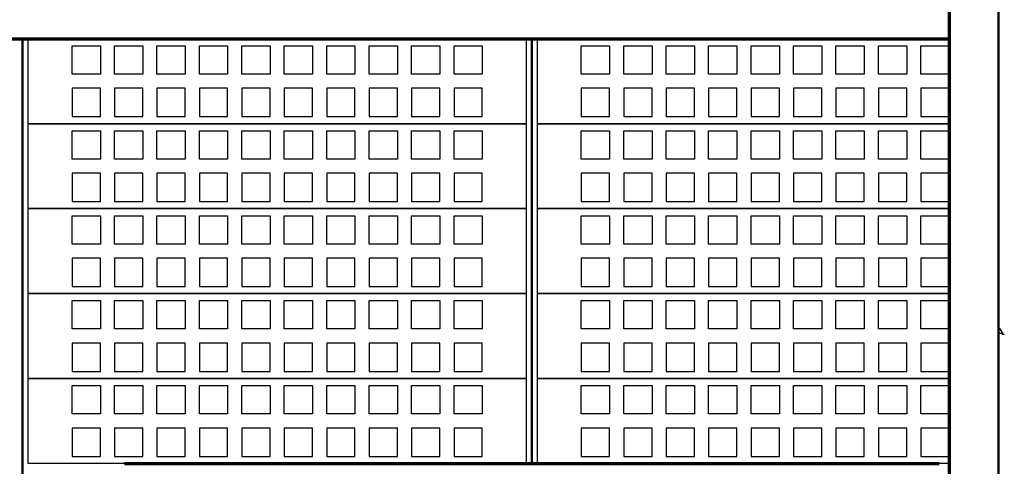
# Model space of a CAD drawing. Extents: x -11408 to 65836, y 12866 to 56869.
# Tile 46 of 68: x 23649 to 27129, y 25896 to 27474. Entities that reach past the tile are written whole.
import ezdxf

# ---------------------------------------------------------------- set-up
doc = ezdxf.new("R2010")
doc.units = 0
doc.layers.add('vanarris', color=253, linetype='Continuous')

msp = doc.modelspace()

# ---------------------------------------------------------------- linework, layer by layer
at = {"layer": 'vanarris', "lineweight": 50}
for p, q in [((27108.9, 38046.2), (27108.9, 16916.2)), ((23658.9, 27406.2), (23658.9, 24046.2)), ((25458.9, 27406.2), (25458.9, 25906.2))]:
    msp.add_line(p, q, dxfattribs=at)
at = {"layer": 'vanarris', "lineweight": 70}
for p, q in [((26933.9, 30346.2), (26933.9, 17046.2)), ((9983.9, 27406.2), (26933.9, 27406.2)), ((24018.9, 25906.2), (26898.9, 25906.2))]:
    msp.add_line(p, q, dxfattribs=at)
at = {"layer": 'vanarris', "lineweight": 25}
for p, q in [((23678.9, 27106.2), (23678.9, 27406.2)), ((23678.9, 27406.2), (25438.9, 27406.2)), ((25438.9, 27406.2), (25438.9, 27106.2)), ((25478.9, 27106.2), (25478.9, 27406.2)), ((25478.9, 27406.2), (26933.9, 27406.2)), ((23833.9, 27281.2), (23833.9, 27381.2)), ((23833.9, 27381.2), (23933.9, 27381.2)), ((23933.9, 27381.2), (23933.9, 27281.2)), ((23983.9, 27281.2), (23983.9, 27381.2)), ((23983.9, 27381.2), (24083.9, 27381.2)), ((24083.9, 27381.2), (24083.9, 27281.2)), ((24133.9, 27281.2), (24133.9, 27381.2)), ((24133.9, 27381.2), (24233.9, 27381.2)), ((24233.9, 27381.2), (24233.9, 27281.2)), ((24283.9, 27281.2), (24283.9, 27381.2)), ((24283.9, 27381.2), (24383.9, 27381.2)), ((24383.9, 27381.2), (24383.9, 27281.2)), ((24433.9, 27281.2), (24433.9, 27381.2)), ((24433.9, 27381.2), (24533.9, 27381.2)), ((24533.9, 27381.2), (24533.9, 27281.2)), ((24583.9, 27281.2), (24583.9, 27381.2)), ((24583.9, 27381.2), (24683.9, 27381.2)), ((24683.9, 27381.2), (24683.9, 27281.2)), ((24733.9, 27281.2), (24733.9, 27381.2)), ((24733.9, 27381.2), (24833.9, 27381.2)), ((24833.9, 27381.2), (24833.9, 27281.2)), ((24883.9, 27281.2), (24883.9, 27381.2)), ((24883.9, 27381.2), (24983.9, 27381.2)), ((24983.9, 27381.2), (24983.9, 27281.2)), ((25033.9, 27281.2), (25033.9, 27381.2)), ((25033.9, 27381.2), (25133.9, 27381.2)), ((25133.9, 27381.2), (25133.9, 27281.2)), ((25183.9, 27281.2), (25183.9, 27381.2)), ((25183.9, 27381.2), (25283.9, 27381.2)), ((25283.9, 27381.2), (25283.9, 27281.2)), ((25633.9, 27281.2), (25633.9, 27381.2)), ((25633.9, 27381.2), (25733.9, 27381.2)), ((25733.9, 27381.2), (25733.9, 27281.2)), ((25783.9, 27281.2), (25783.9, 27381.2)), ((25783.9, 27381.2), (25883.9, 27381.2)), ((25883.9, 27381.2), (25883.9, 27281.2)), ((25933.9, 27281.2), (25933.9, 27381.2)), ((25933.9, 27381.2), (26033.9, 27381.2)), ((26033.9, 27381.2), (26033.9, 27281.2)), ((26083.9, 27281.2), (26083.9, 27381.2)), ((26083.9, 27381.2), (26183.9, 27381.2)), ((26183.9, 27381.2), (26183.9, 27281.2)), ((26233.9, 27281.2), (26233.9, 27381.2)), ((26233.9, 27381.2), (26333.9, 27381.2)), ((26333.9, 27381.2), (26333.9, 27281.2)), ((26383.9, 27281.2), (26383.9, 27381.2)), ((26383.9, 27381.2), (26483.9, 27381.2)), ((26483.9, 27381.2), (26483.9, 27281.2)), ((26533.9, 27281.2), (26533.9, 27381.2)), ((26533.9, 27381.2), (26633.9, 27381.2)), ((26633.9, 27381.2), (26633.9, 27281.2)), ((26683.9, 27281.2), (26683.9, 27381.2)), ((26683.9, 27381.2), (26783.9, 27381.2)), ((26783.9, 27381.2), (26783.9, 27281.2)), ((26833.9, 27281.2), (26833.9, 27381.2)), ((26833.9, 27381.2), (26933.9, 27381.2)), ((26933.9, 27381.2), (26933.9, 27281.2)), ((23933.9, 27281.2), (23833.9, 27281.2)), ((24083.9, 27281.2), (23983.9, 27281.2)), ((24233.9, 27281.2), (24133.9, 27281.2)), ((24383.9, 27281.2), (24283.9, 27281.2)), ((24533.9, 27281.2), (24433.9, 27281.2)), ((24683.9, 27281.2), (24583.9, 27281.2)), ((24833.9, 27281.2), (24733.9, 27281.2)), ((24983.9, 27281.2), (24883.9, 27281.2)), ((25133.9, 27281.2), (25033.9, 27281.2)), ((25283.9, 27281.2), (25183.9, 27281.2)), ((25733.9, 27281.2), (25633.9, 27281.2)), ((25883.9, 27281.2), (25783.9, 27281.2)), ((26033.9, 27281.2), (25933.9, 27281.2)), ((26183.9, 27281.2), (26083.9, 27281.2)), ((26333.9, 27281.2), (26233.9, 27281.2)), ((26483.9, 27281.2), (26383.9, 27281.2)), ((26633.9, 27281.2), (26533.9, 27281.2)), ((26783.9, 27281.2), (26683.9, 27281.2)), ((26933.9, 27281.2), (26833.9, 27281.2)), ((23833.9, 27231.2), (23833.9, 27131.2)), ((23933.9, 27231.2), (23833.9, 27231.2)), ((23933.9, 27131.2), (23933.9, 27231.2)), ((23983.9, 27231.2), (23983.9, 27131.2)), ((24083.9, 27231.2), (23983.9, 27231.2)), ((24083.9, 27131.2), (24083.9, 27231.2)), ((24133.9, 27231.2), (24133.9, 27131.2)), ((24233.9, 27231.2), (24133.9, 27231.2)), ((24233.9, 27131.2), (24233.9, 27231.2)), ((24283.9, 27231.2), (24283.9, 27131.2)), ((24383.9, 27231.2), (24283.9, 27231.2)), ((24383.9, 27131.2), (24383.9, 27231.2)), ((24433.9, 27231.2), (24433.9, 27131.2)), ((24533.9, 27231.2), (24433.9, 27231.2)), ((24533.9, 27131.2), (24533.9, 27231.2)), ((24583.9, 27231.2), (24583.9, 27131.2)), ((24683.9, 27231.2), (24583.9, 27231.2)), ((24683.9, 27131.2), (24683.9, 27231.2)), ((24733.9, 27231.2), (24733.9, 27131.2)), ((24833.9, 27231.2), (24733.9, 27231.2)), ((24833.9, 27131.2), (24833.9, 27231.2)), ((24883.9, 27231.2), (24883.9, 27131.2)), ((24983.9, 27231.2), (24883.9, 27231.2)), ((24983.9, 27131.2), (24983.9, 27231.2)), ((25033.9, 27231.2), (25033.9, 27131.2)), ((25133.9, 27231.2), (25033.9, 27231.2)), ((25133.9, 27131.2), (25133.9, 27231.2)), ((25183.9, 27231.2), (25183.9, 27131.2)), ((25283.9, 27231.2), (25183.9, 27231.2)), ((25283.9, 27131.2), (25283.9, 27231.2)), ((25633.9, 27231.2), (25633.9, 27131.2)), ((25733.9, 27231.2), (25633.9, 27231.2)), ((25733.9, 27131.2), (25733.9, 27231.2)), ((25783.9, 27231.2), (25783.9, 27131.2)), ((25883.9, 27231.2), (25783.9, 27231.2)), ((25883.9, 27131.2), (25883.9, 27231.2)), ((25933.9, 27231.2), (25933.9, 27131.2)), ((26033.9, 27231.2), (25933.9, 27231.2)), ((26033.9, 27131.2), (26033.9, 27231.2)), ((26083.9, 27231.2), (26083.9, 27131.2)), ((26183.9, 27231.2), (26083.9, 27231.2)), ((26183.9, 27131.2), (26183.9, 27231.2)), ((26233.9, 27231.2), (26233.9, 27131.2)), ((26333.9, 27231.2), (26233.9, 27231.2)), ((26333.9, 27131.2), (26333.9, 27231.2)), ((26383.9, 27231.2), (26383.9, 27131.2)), ((26483.9, 27231.2), (26383.9, 27231.2)), ((26483.9, 27131.2), (26483.9, 27231.2)), ((26533.9, 27231.2), (26533.9, 27131.2)), ((26633.9, 27231.2), (26533.9, 27231.2)), ((26633.9, 27131.2), (26633.9, 27231.2)), ((26683.9, 27231.2), (26683.9, 27131.2)), ((26783.9, 27231.2), (26683.9, 27231.2)), ((26783.9, 27131.2), (26783.9, 27231.2)), ((26833.9, 27231.2), (26833.9, 27131.2)), ((26933.9, 27231.2), (26833.9, 27231.2)), ((26933.9, 27131.2), (26933.9, 27231.2)), ((23833.9, 27131.2), (23933.9, 27131.2)), ((23983.9, 27131.2), (24083.9, 27131.2)), ((24133.9, 27131.2), (24233.9, 27131.2)), ((24283.9, 27131.2), (24383.9, 27131.2)), ((24433.9, 27131.2), (24533.9, 27131.2)), ((24583.9, 27131.2), (24683.9, 27131.2)), ((24733.9, 27131.2), (24833.9, 27131.2)), ((24883.9, 27131.2), (24983.9, 27131.2)), ((25033.9, 27131.2), (25133.9, 27131.2)), ((25183.9, 27131.2), (25283.9, 27131.2)), ((25633.9, 27131.2), (25733.9, 27131.2)), ((25783.9, 27131.2), (25883.9, 27131.2)), ((25933.9, 27131.2), (26033.9, 27131.2)), ((26083.9, 27131.2), (26183.9, 27131.2)), ((26233.9, 27131.2), (26333.9, 27131.2)), ((26383.9, 27131.2), (26483.9, 27131.2)), ((26533.9, 27131.2), (26633.9, 27131.2)), ((26683.9, 27131.2), (26783.9, 27131.2)), ((26833.9, 27131.2), (26933.9, 27131.2)), ((23678.9, 26806.2), (23678.9, 27106.2)), ((23678.9, 27106.2), (25438.9, 27106.2)), ((25438.9, 27106.2), (23678.9, 27106.2)), ((23833.9, 26981.2), (23833.9, 27081.2)), ((23833.9, 27081.2), (23933.9, 27081.2)), ((23933.9, 27081.2), (23933.9, 26981.2)), ((23983.9, 26981.2), (23983.9, 27081.2)), ((23983.9, 27081.2), (24083.9, 27081.2)), ((24083.9, 27081.2), (24083.9, 26981.2)), ((24133.9, 26981.2), (24133.9, 27081.2)), ((24133.9, 27081.2), (24233.9, 27081.2)), ((24233.9, 27081.2), (24233.9, 26981.2)), ((24283.9, 26981.2), (24283.9, 27081.2)), ((24283.9, 27081.2), (24383.9, 27081.2)), ((24383.9, 27081.2), (24383.9, 26981.2)), ((24433.9, 26981.2), (24433.9, 27081.2)), ((24433.9, 27081.2), (24533.9, 27081.2)), ((24533.9, 27081.2), (24533.9, 26981.2)), ((24583.9, 26981.2), (24583.9, 27081.2)), ((24583.9, 27081.2), (24683.9, 27081.2)), ((24683.9, 27081.2), (24683.9, 26981.2)), ((24733.9, 26981.2), (24733.9, 27081.2)), ((24733.9, 27081.2), (24833.9, 27081.2)), ((24833.9, 27081.2), (24833.9, 26981.2)), ((24883.9, 26981.2), (24883.9, 27081.2)), ((24883.9, 27081.2), (24983.9, 27081.2)), ((24983.9, 27081.2), (24983.9, 26981.2)), ((25033.9, 26981.2), (25033.9, 27081.2)), ((25033.9, 27081.2), (25133.9, 27081.2)), ((25133.9, 27081.2), (25133.9, 26981.2)), ((25183.9, 26981.2), (25183.9, 27081.2)), ((25183.9, 27081.2), (25283.9, 27081.2)), ((25283.9, 27081.2), (25283.9, 26981.2)), ((25438.9, 27106.2), (25438.9, 26806.2)), ((25478.9, 26806.2), (25478.9, 27106.2)), ((25478.9, 27106.2), (26933.9, 27106.2)), ((26933.9, 27106.2), (25478.9, 27106.2)), ((25633.9, 26981.2), (25633.9, 27081.2)), ((25633.9, 27081.2), (25733.9, 27081.2)), ((25733.9, 27081.2), (25733.9, 26981.2)), ((25783.9, 26981.2), (25783.9, 27081.2)), ((25783.9, 27081.2), (25883.9, 27081.2)), ((25883.9, 27081.2), (25883.9, 26981.2)), ((25933.9, 26981.2), (25933.9, 27081.2)), ((25933.9, 27081.2), (26033.9, 27081.2)), ((26033.9, 27081.2), (26033.9, 26981.2)), ((26083.9, 26981.2), (26083.9, 27081.2)), ((26083.9, 27081.2), (26183.9, 27081.2)), ((26183.9, 27081.2), (26183.9, 26981.2)), ((26233.9, 26981.2), (26233.9, 27081.2)), ((26233.9, 27081.2), (26333.9, 27081.2)), ((26333.9, 27081.2), (26333.9, 26981.2)), ((26383.9, 26981.2), (26383.9, 27081.2)), ((26383.9, 27081.2), (26483.9, 27081.2)), ((26483.9, 27081.2), (26483.9, 26981.2)), ((26533.9, 26981.2), (26533.9, 27081.2)), ((26533.9, 27081.2), (26633.9, 27081.2)), ((26633.9, 27081.2), (26633.9, 26981.2)), ((26683.9, 26981.2), (26683.9, 27081.2)), ((26683.9, 27081.2), (26783.9, 27081.2)), ((26783.9, 27081.2), (26783.9, 26981.2)), ((26833.9, 26981.2), (26833.9, 27081.2)), ((26833.9, 27081.2), (26933.9, 27081.2)), ((26933.9, 27081.2), (26933.9, 26981.2)), ((23933.9, 26981.2), (23833.9, 26981.2)), ((24083.9, 26981.2), (23983.9, 26981.2)), ((24233.9, 26981.2), (24133.9, 26981.2)), ((24383.9, 26981.2), (24283.9, 26981.2)), ((24533.9, 26981.2), (24433.9, 26981.2)), ((24683.9, 26981.2), (24583.9, 26981.2)), ((24833.9, 26981.2), (24733.9, 26981.2)), ((24983.9, 26981.2), (24883.9, 26981.2)), ((25133.9, 26981.2), (25033.9, 26981.2)), ((25283.9, 26981.2), (25183.9, 26981.2)), ((25733.9, 26981.2), (25633.9, 26981.2)), ((25883.9, 26981.2), (25783.9, 26981.2)), ((26033.9, 26981.2), (25933.9, 26981.2)), ((26183.9, 26981.2), (26083.9, 26981.2)), ((26333.9, 26981.2), (26233.9, 26981.2)), ((26483.9, 26981.2), (26383.9, 26981.2)), ((26633.9, 26981.2), (26533.9, 26981.2)), ((26783.9, 26981.2), (26683.9, 26981.2)), ((26933.9, 26981.2), (26833.9, 26981.2)), ((23833.9, 26931.2), (23833.9, 26831.2)), ((23933.9, 26931.2), (23833.9, 26931.2)), ((23933.9, 26831.2), (23933.9, 26931.2)), ((23983.9, 26931.2), (23983.9, 26831.2)), ((24083.9, 26931.2), (23983.9, 26931.2)), ((24083.9, 26831.2), (24083.9, 26931.2)), ((24133.9, 26931.2), (24133.9, 26831.2)), ((24233.9, 26931.2), (24133.9, 26931.2)), ((24233.9, 26831.2), (24233.9, 26931.2)), ((24283.9, 26931.2), (24283.9, 26831.2)), ((24383.9, 26931.2), (24283.9, 26931.2)), ((24383.9, 26831.2), (24383.9, 26931.2)), ((24433.9, 26931.2), (24433.9, 26831.2)), ((24533.9, 26931.2), (24433.9, 26931.2)), ((24533.9, 26831.2), (24533.9, 26931.2)), ((24583.9, 26931.2), (24583.9, 26831.2)), ((24683.9, 26931.2), (24583.9, 26931.2)), ((24683.9, 26831.2), (24683.9, 26931.2)), ((24733.9, 26931.2), (24733.9, 26831.2)), ((24833.9, 26931.2), (24733.9, 26931.2)), ((24833.9, 26831.2), (24833.9, 26931.2)), ((24883.9, 26931.2), (24883.9, 26831.2)), ((24983.9, 26931.2), (24883.9, 26931.2)), ((24983.9, 26831.2), (24983.9, 26931.2)), ((25033.9, 26931.2), (25033.9, 26831.2)), ((25133.9, 26931.2), (25033.9, 26931.2)), ((25133.9, 26831.2), (25133.9, 26931.2)), ((25183.9, 26931.2), (25183.9, 26831.2)), ((25283.9, 26931.2), (25183.9, 26931.2)), ((25283.9, 26831.2), (25283.9, 26931.2)), ((25633.9, 26931.2), (25633.9, 26831.2)), ((25733.9, 26931.2), (25633.9, 26931.2)), ((25733.9, 26831.2), (25733.9, 26931.2)), ((25783.9, 26931.2), (25783.9, 26831.2)), ((25883.9, 26931.2), (25783.9, 26931.2)), ((25883.9, 26831.2), (25883.9, 26931.2)), ((25933.9, 26931.2), (25933.9, 26831.2)), ((26033.9, 26931.2), (25933.9, 26931.2)), ((26033.9, 26831.2), (26033.9, 26931.2)), ((26083.9, 26931.2), (26083.9, 26831.2)), ((26183.9, 26931.2), (26083.9, 26931.2)), ((26183.9, 26831.2), (26183.9, 26931.2)), ((26233.9, 26931.2), (26233.9, 26831.2)), ((26333.9, 26931.2), (26233.9, 26931.2)), ((26333.9, 26831.2), (26333.9, 26931.2)), ((26383.9, 26931.2), (26383.9, 26831.2)), ((26483.9, 26931.2), (26383.9, 26931.2)), ((26483.9, 26831.2), (26483.9, 26931.2)), ((26533.9, 26931.2), (26533.9, 26831.2)), ((26633.9, 26931.2), (26533.9, 26931.2)), ((26633.9, 26831.2), (26633.9, 26931.2)), ((26683.9, 26931.2), (26683.9, 26831.2)), ((26783.9, 26931.2), (26683.9, 26931.2)), ((26783.9, 26831.2), (26783.9, 26931.2)), ((26833.9, 26931.2), (26833.9, 26831.2)), ((26933.9, 26931.2), (26833.9, 26931.2)), ((26933.9, 26831.2), (26933.9, 26931.2)), ((23833.9, 26831.2), (23933.9, 26831.2)), ((23983.9, 26831.2), (24083.9, 26831.2)), ((24133.9, 26831.2), (24233.9, 26831.2)), ((24283.9, 26831.2), (24383.9, 26831.2)), ((24433.9, 26831.2), (24533.9, 26831.2)), ((24583.9, 26831.2), (24683.9, 26831.2)), ((24733.9, 26831.2), (24833.9, 26831.2)), ((24883.9, 26831.2), (24983.9, 26831.2)), ((25033.9, 26831.2), (25133.9, 26831.2)), ((25183.9, 26831.2), (25283.9, 26831.2)), ((25633.9, 26831.2), (25733.9, 26831.2)), ((25783.9, 26831.2), (25883.9, 26831.2)), ((25933.9, 26831.2), (26033.9, 26831.2)), ((26083.9, 26831.2), (26183.9, 26831.2)), ((26233.9, 26831.2), (26333.9, 26831.2)), ((26383.9, 26831.2), (26483.9, 26831.2)), ((26533.9, 26831.2), (26633.9, 26831.2)), ((26683.9, 26831.2), (26783.9, 26831.2)), ((26833.9, 26831.2), (26933.9, 26831.2)), ((23678.9, 26506.2), (23678.9, 26806.2)), ((23678.9, 26806.2), (25438.9, 26806.2)), ((25438.9, 26806.2), (23678.9, 26806.2)), ((25438.9, 26806.2), (25438.9, 26506.2)), ((25478.9, 26506.2), (25478.9, 26806.2)), ((25478.9, 26806.2), (26933.9, 26806.2)), ((26933.9, 26806.2), (25478.9, 26806.2)), ((23833.9, 26681.2), (23833.9, 26781.2)), ((23833.9, 26781.2), (23933.9, 26781.2)), ((23933.9, 26781.2), (23933.9, 26681.2)), ((23983.9, 26681.2), (23983.9, 26781.2)), ((23983.9, 26781.2), (24083.9, 26781.2)), ((24083.9, 26781.2), (24083.9, 26681.2)), ((24133.9, 26681.2), (24133.9, 26781.2)), ((24133.9, 26781.2), (24233.9, 26781.2)), ((24233.9, 26781.2), (24233.9, 26681.2)), ((24283.9, 26681.2), (24283.9, 26781.2)), ((24283.9, 26781.2), (24383.9, 26781.2)), ((24383.9, 26781.2), (24383.9, 26681.2)), ((24433.9, 26681.2), (24433.9, 26781.2)), ((24433.9, 26781.2), (24533.9, 26781.2)), ((24533.9, 26781.2), (24533.9, 26681.2)), ((24583.9, 26681.2), (24583.9, 26781.2)), ((24583.9, 26781.2), (24683.9, 26781.2)), ((24683.9, 26781.2), (24683.9, 26681.2)), ((24733.9, 26681.2), (24733.9, 26781.2)), ((24733.9, 26781.2), (24833.9, 26781.2)), ((24833.9, 26781.2), (24833.9, 26681.2)), ((24883.9, 26681.2), (24883.9, 26781.2)), ((24883.9, 26781.2), (24983.9, 26781.2)), ((24983.9, 26781.2), (24983.9, 26681.2)), ((25033.9, 26681.2), (25033.9, 26781.2)), ((25033.9, 26781.2), (25133.9, 26781.2)), ((25133.9, 26781.2), (25133.9, 26681.2)), ((25183.9, 26681.2), (25183.9, 26781.2)), ((25183.9, 26781.2), (25283.9, 26781.2)), ((25283.9, 26781.2), (25283.9, 26681.2)), ((25633.9, 26681.2), (25633.9, 26781.2)), ((25633.9, 26781.2), (25733.9, 26781.2)), ((25733.9, 26781.2), (25733.9, 26681.2)), ((25783.9, 26681.2), (25783.9, 26781.2)), ((25783.9, 26781.2), (25883.9, 26781.2)), ((25883.9, 26781.2), (25883.9, 26681.2)), ((25933.9, 26681.2), (25933.9, 26781.2)), ((25933.9, 26781.2), (26033.9, 26781.2)), ((26033.9, 26781.2), (26033.9, 26681.2)), ((26083.9, 26681.2), (26083.9, 26781.2)), ((26083.9, 26781.2), (26183.9, 26781.2)), ((26183.9, 26781.2), (26183.9, 26681.2)), ((26233.9, 26681.2), (26233.9, 26781.2)), ((26233.9, 26781.2), (26333.9, 26781.2)), ((26333.9, 26781.2), (26333.9, 26681.2)), ((26383.9, 26681.2), (26383.9, 26781.2)), ((26383.9, 26781.2), (26483.9, 26781.2)), ((26483.9, 26781.2), (26483.9, 26681.2)), ((26533.9, 26681.2), (26533.9, 26781.2)), ((26533.9, 26781.2), (26633.9, 26781.2)), ((26633.9, 26781.2), (26633.9, 26681.2)), ((26683.9, 26681.2), (26683.9, 26781.2)), ((26683.9, 26781.2), (26783.9, 26781.2)), ((26783.9, 26781.2), (26783.9, 26681.2)), ((26833.9, 26681.2), (26833.9, 26781.2)), ((26833.9, 26781.2), (26933.9, 26781.2)), ((26933.9, 26781.2), (26933.9, 26681.2)), ((23933.9, 26681.2), (23833.9, 26681.2)), ((24083.9, 26681.2), (23983.9, 26681.2)), ((24233.9, 26681.2), (24133.9, 26681.2)), ((24383.9, 26681.2), (24283.9, 26681.2)), ((24533.9, 26681.2), (24433.9, 26681.2)), ((24683.9, 26681.2), (24583.9, 26681.2)), ((24833.9, 26681.2), (24733.9, 26681.2)), ((24983.9, 26681.2), (24883.9, 26681.2)), ((25133.9, 26681.2), (25033.9, 26681.2)), ((25283.9, 26681.2), (25183.9, 26681.2)), ((25733.9, 26681.2), (25633.9, 26681.2)), ((25883.9, 26681.2), (25783.9, 26681.2)), ((26033.9, 26681.2), (25933.9, 26681.2)), ((26183.9, 26681.2), (26083.9, 26681.2)), ((26333.9, 26681.2), (26233.9, 26681.2)), ((26483.9, 26681.2), (26383.9, 26681.2)), ((26633.9, 26681.2), (26533.9, 26681.2)), ((26783.9, 26681.2), (26683.9, 26681.2)), ((26933.9, 26681.2), (26833.9, 26681.2)), ((23833.9, 26631.2), (23833.9, 26531.2)), ((23933.9, 26631.2), (23833.9, 26631.2)), ((23933.9, 26531.2), (23933.9, 26631.2)), ((23983.9, 26631.2), (23983.9, 26531.2)), ((24083.9, 26631.2), (23983.9, 26631.2)), ((24083.9, 26531.2), (24083.9, 26631.2)), ((24133.9, 26631.2), (24133.9, 26531.2)), ((24233.9, 26631.2), (24133.9, 26631.2)), ((24233.9, 26531.2), (24233.9, 26631.2)), ((24283.9, 26631.2), (24283.9, 26531.2)), ((24383.9, 26631.2), (24283.9, 26631.2)), ((24383.9, 26531.2), (24383.9, 26631.2)), ((24433.9, 26631.2), (24433.9, 26531.2)), ((24533.9, 26631.2), (24433.9, 26631.2)), ((24533.9, 26531.2), (24533.9, 26631.2)), ((24583.9, 26631.2), (24583.9, 26531.2)), ((24683.9, 26631.2), (24583.9, 26631.2)), ((24683.9, 26531.2), (24683.9, 26631.2)), ((24733.9, 26631.2), (24733.9, 26531.2)), ((24833.9, 26631.2), (24733.9, 26631.2)), ((24833.9, 26531.2), (24833.9, 26631.2)), ((24883.9, 26631.2), (24883.9, 26531.2)), ((24983.9, 26631.2), (24883.9, 26631.2)), ((24983.9, 26531.2), (24983.9, 26631.2)), ((25033.9, 26631.2), (25033.9, 26531.2)), ((25133.9, 26631.2), (25033.9, 26631.2)), ((25133.9, 26531.2), (25133.9, 26631.2)), ((25183.9, 26631.2), (25183.9, 26531.2)), ((25283.9, 26631.2), (25183.9, 26631.2)), ((25283.9, 26531.2), (25283.9, 26631.2)), ((25633.9, 26631.2), (25633.9, 26531.2)), ((25733.9, 26631.2), (25633.9, 26631.2)), ((25733.9, 26531.2), (25733.9, 26631.2)), ((25783.9, 26631.2), (25783.9, 26531.2)), ((25883.9, 26631.2), (25783.9, 26631.2)), ((25883.9, 26531.2), (25883.9, 26631.2)), ((25933.9, 26631.2), (25933.9, 26531.2)), ((26033.9, 26631.2), (25933.9, 26631.2)), ((26033.9, 26531.2), (26033.9, 26631.2)), ((26083.9, 26631.2), (26083.9, 26531.2)), ((26183.9, 26631.2), (26083.9, 26631.2)), ((26183.9, 26531.2), (26183.9, 26631.2)), ((26233.9, 26631.2), (26233.9, 26531.2)), ((26333.9, 26631.2), (26233.9, 26631.2)), ((26333.9, 26531.2), (26333.9, 26631.2)), ((26383.9, 26631.2), (26383.9, 26531.2)), ((26483.9, 26631.2), (26383.9, 26631.2)), ((26483.9, 26531.2), (26483.9, 26631.2)), ((26533.9, 26631.2), (26533.9, 26531.2)), ((26633.9, 26631.2), (26533.9, 26631.2)), ((26633.9, 26531.2), (26633.9, 26631.2)), ((26683.9, 26631.2), (26683.9, 26531.2)), ((26783.9, 26631.2), (26683.9, 26631.2)), ((26783.9, 26531.2), (26783.9, 26631.2)), ((26833.9, 26631.2), (26833.9, 26531.2)), ((26933.9, 26631.2), (26833.9, 26631.2)), ((26933.9, 26531.2), (26933.9, 26631.2)), ((23833.9, 26531.2), (23933.9, 26531.2)), ((23983.9, 26531.2), (24083.9, 26531.2)), ((24133.9, 26531.2), (24233.9, 26531.2)), ((24283.9, 26531.2), (24383.9, 26531.2)), ((24433.9, 26531.2), (24533.9, 26531.2)), ((24583.9, 26531.2), (24683.9, 26531.2)), ((24733.9, 26531.2), (24833.9, 26531.2)), ((24883.9, 26531.2), (24983.9, 26531.2)), ((25033.9, 26531.2), (25133.9, 26531.2)), ((25183.9, 26531.2), (25283.9, 26531.2)), ((25633.9, 26531.2), (25733.9, 26531.2)), ((25783.9, 26531.2), (25883.9, 26531.2)), ((25933.9, 26531.2), (26033.9, 26531.2)), ((26083.9, 26531.2), (26183.9, 26531.2)), ((26233.9, 26531.2), (26333.9, 26531.2)), ((26383.9, 26531.2), (26483.9, 26531.2)), ((26533.9, 26531.2), (26633.9, 26531.2)), ((26683.9, 26531.2), (26783.9, 26531.2)), ((26833.9, 26531.2), (26933.9, 26531.2)), ((23678.9, 26206.2), (23678.9, 26506.2)), ((23678.9, 26506.2), (25438.9, 26506.2)), ((25438.9, 26506.2), (23678.9, 26506.2)), ((25438.9, 26506.2), (25438.9, 26206.2)), ((25478.9, 26206.2), (25478.9, 26506.2)), ((25478.9, 26506.2), (26933.9, 26506.2)), ((26933.9, 26506.2), (25478.9, 26506.2)), ((23833.9, 26381.2), (23833.9, 26481.2)), ((23833.9, 26481.2), (23933.9, 26481.2)), ((23933.9, 26481.2), (23933.9, 26381.2)), ((23983.9, 26381.2), (23983.9, 26481.2)), ((23983.9, 26481.2), (24083.9, 26481.2)), ((24083.9, 26481.2), (24083.9, 26381.2)), ((24133.9, 26381.2), (24133.9, 26481.2)), ((24133.9, 26481.2), (24233.9, 26481.2)), ((24233.9, 26481.2), (24233.9, 26381.2)), ((24283.9, 26381.2), (24283.9, 26481.2)), ((24283.9, 26481.2), (24383.9, 26481.2)), ((24383.9, 26481.2), (24383.9, 26381.2)), ((24433.9, 26381.2), (24433.9, 26481.2)), ((24433.9, 26481.2), (24533.9, 26481.2)), ((24533.9, 26481.2), (24533.9, 26381.2)), ((24583.9, 26381.2), (24583.9, 26481.2)), ((24583.9, 26481.2), (24683.9, 26481.2)), ((24683.9, 26481.2), (24683.9, 26381.2)), ((24733.9, 26381.2), (24733.9, 26481.2)), ((24733.9, 26481.2), (24833.9, 26481.2)), ((24833.9, 26481.2), (24833.9, 26381.2)), ((24883.9, 26381.2), (24883.9, 26481.2)), ((24883.9, 26481.2), (24983.9, 26481.2)), ((24983.9, 26481.2), (24983.9, 26381.2)), ((25033.9, 26381.2), (25033.9, 26481.2)), ((25033.9, 26481.2), (25133.9, 26481.2)), ((25133.9, 26481.2), (25133.9, 26381.2)), ((25183.9, 26381.2), (25183.9, 26481.2)), ((25183.9, 26481.2), (25283.9, 26481.2)), ((25283.9, 26481.2), (25283.9, 26381.2)), ((25633.9, 26381.2), (25633.9, 26481.2)), ((25633.9, 26481.2), (25733.9, 26481.2)), ((25733.9, 26481.2), (25733.9, 26381.2)), ((25783.9, 26381.2), (25783.9, 26481.2)), ((25783.9, 26481.2), (25883.9, 26481.2)), ((25883.9, 26481.2), (25883.9, 26381.2)), ((25933.9, 26381.2), (25933.9, 26481.2)), ((25933.9, 26481.2), (26033.9, 26481.2)), ((26033.9, 26481.2), (26033.9, 26381.2)), ((26083.9, 26381.2), (26083.9, 26481.2)), ((26083.9, 26481.2), (26183.9, 26481.2)), ((26183.9, 26481.2), (26183.9, 26381.2)), ((26233.9, 26381.2), (26233.9, 26481.2)), ((26233.9, 26481.2), (26333.9, 26481.2)), ((26333.9, 26481.2), (26333.9, 26381.2)), ((26383.9, 26381.2), (26383.9, 26481.2)), ((26383.9, 26481.2), (26483.9, 26481.2)), ((26483.9, 26481.2), (26483.9, 26381.2)), ((26533.9, 26381.2), (26533.9, 26481.2)), ((26533.9, 26481.2), (26633.9, 26481.2)), ((26633.9, 26481.2), (26633.9, 26381.2)), ((26683.9, 26381.2), (26683.9, 26481.2)), ((26683.9, 26481.2), (26783.9, 26481.2)), ((26783.9, 26481.2), (26783.9, 26381.2)), ((26833.9, 26381.2), (26833.9, 26481.2)), ((26833.9, 26481.2), (26933.9, 26481.2)), ((26933.9, 26481.2), (26933.9, 26381.2)), ((23933.9, 26381.2), (23833.9, 26381.2)), ((24083.9, 26381.2), (23983.9, 26381.2)), ((24233.9, 26381.2), (24133.9, 26381.2)), ((24383.9, 26381.2), (24283.9, 26381.2)), ((24533.9, 26381.2), (24433.9, 26381.2)), ((24683.9, 26381.2), (24583.9, 26381.2)), ((24833.9, 26381.2), (24733.9, 26381.2)), ((24983.9, 26381.2), (24883.9, 26381.2)), ((25133.9, 26381.2), (25033.9, 26381.2)), ((25283.9, 26381.2), (25183.9, 26381.2)), ((25733.9, 26381.2), (25633.9, 26381.2)), ((25883.9, 26381.2), (25783.9, 26381.2)), ((26033.9, 26381.2), (25933.9, 26381.2)), ((26183.9, 26381.2), (26083.9, 26381.2)), ((26333.9, 26381.2), (26233.9, 26381.2)), ((26483.9, 26381.2), (26383.9, 26381.2)), ((26633.9, 26381.2), (26533.9, 26381.2)), ((26783.9, 26381.2), (26683.9, 26381.2)), ((26933.9, 26381.2), (26833.9, 26381.2)), ((27113.9, 26381.2), (27108.9, 26378.7)), ((27126.4, 26361.2), (27113.9, 26381.2)), ((27108.9, 26368.7), (27128.9, 26361.2)), ((23833.9, 26331.2), (23833.9, 26231.2)), ((23933.9, 26331.2), (23833.9, 26331.2)), ((23933.9, 26231.2), (23933.9, 26331.2)), ((23983.9, 26331.2), (23983.9, 26231.2)), ((24083.9, 26331.2), (23983.9, 26331.2)), ((24083.9, 26231.2), (24083.9, 26331.2)), ((24133.9, 26331.2), (24133.9, 26231.2)), ((24233.9, 26331.2), (24133.9, 26331.2)), ((24233.9, 26231.2), (24233.9, 26331.2)), ((24283.9, 26331.2), (24283.9, 26231.2)), ((24383.9, 26331.2), (24283.9, 26331.2)), ((24383.9, 26231.2), (24383.9, 26331.2)), ((24433.9, 26331.2), (24433.9, 26231.2)), ((24533.9, 26331.2), (24433.9, 26331.2)), ((24533.9, 26231.2), (24533.9, 26331.2)), ((24583.9, 26331.2), (24583.9, 26231.2)), ((24683.9, 26331.2), (24583.9, 26331.2)), ((24683.9, 26231.2), (24683.9, 26331.2)), ((24733.9, 26331.2), (24733.9, 26231.2)), ((24833.9, 26331.2), (24733.9, 26331.2)), ((24833.9, 26231.2), (24833.9, 26331.2)), ((24883.9, 26331.2), (24883.9, 26231.2)), ((24983.9, 26331.2), (24883.9, 26331.2)), ((24983.9, 26231.2), (24983.9, 26331.2)), ((25033.9, 26331.2), (25033.9, 26231.2)), ((25133.9, 26331.2), (25033.9, 26331.2)), ((25133.9, 26231.2), (25133.9, 26331.2)), ((25183.9, 26331.2), (25183.9, 26231.2)), ((25283.9, 26331.2), (25183.9, 26331.2)), ((25283.9, 26231.2), (25283.9, 26331.2)), ((25633.9, 26331.2), (25633.9, 26231.2)), ((25733.9, 26331.2), (25633.9, 26331.2)), ((25733.9, 26231.2), (25733.9, 26331.2)), ((25783.9, 26331.2), (25783.9, 26231.2)), ((25883.9, 26331.2), (25783.9, 26331.2)), ((25883.9, 26231.2), (25883.9, 26331.2)), ((25933.9, 26331.2), (25933.9, 26231.2)), ((26033.9, 26331.2), (25933.9, 26331.2)), ((26033.9, 26231.2), (26033.9, 26331.2)), ((26083.9, 26331.2), (26083.9, 26231.2)), ((26183.9, 26331.2), (26083.9, 26331.2)), ((26183.9, 26231.2), (26183.9, 26331.2)), ((26233.9, 26331.2), (26233.9, 26231.2)), ((26333.9, 26331.2), (26233.9, 26331.2)), ((26333.9, 26231.2), (26333.9, 26331.2)), ((26383.9, 26331.2), (26383.9, 26231.2)), ((26483.9, 26331.2), (26383.9, 26331.2)), ((26483.9, 26231.2), (26483.9, 26331.2)), ((26533.9, 26331.2), (26533.9, 26231.2)), ((26633.9, 26331.2), (26533.9, 26331.2)), ((26633.9, 26231.2), (26633.9, 26331.2)), ((26683.9, 26331.2), (26683.9, 26231.2)), ((26783.9, 26331.2), (26683.9, 26331.2)), ((26783.9, 26231.2), (26783.9, 26331.2)), ((26833.9, 26331.2), (26833.9, 26231.2)), ((26933.9, 26331.2), (26833.9, 26331.2)), ((26933.9, 26231.2), (26933.9, 26331.2)), ((23678.9, 25906.2), (23678.9, 26206.2)), ((23678.9, 26206.2), (25438.9, 26206.2)), ((25438.9, 26206.2), (23678.9, 26206.2)), ((23833.9, 26231.2), (23933.9, 26231.2)), ((23983.9, 26231.2), (24083.9, 26231.2)), ((24133.9, 26231.2), (24233.9, 26231.2)), ((24283.9, 26231.2), (24383.9, 26231.2)), ((24433.9, 26231.2), (24533.9, 26231.2)), ((24583.9, 26231.2), (24683.9, 26231.2)), ((24733.9, 26231.2), (24833.9, 26231.2)), ((24883.9, 26231.2), (24983.9, 26231.2)), ((25033.9, 26231.2), (25133.9, 26231.2)), ((25183.9, 26231.2), (25283.9, 26231.2)), ((25438.9, 26206.2), (25438.9, 25906.2)), ((25478.9, 25906.2), (25478.9, 26206.2)), ((25478.9, 26206.2), (26933.9, 26206.2)), ((26933.9, 26206.2), (25478.9, 26206.2)), ((25633.9, 26231.2), (25733.9, 26231.2)), ((25783.9, 26231.2), (25883.9, 26231.2)), ((25933.9, 26231.2), (26033.9, 26231.2)), ((26083.9, 26231.2), (26183.9, 26231.2)), ((26233.9, 26231.2), (26333.9, 26231.2)), ((26383.9, 26231.2), (26483.9, 26231.2)), ((26533.9, 26231.2), (26633.9, 26231.2)), ((26683.9, 26231.2), (26783.9, 26231.2)), ((26833.9, 26231.2), (26933.9, 26231.2)), ((23833.9, 26081.2), (23833.9, 26181.2)), ((23833.9, 26181.2), (23933.9, 26181.2)), ((23933.9, 26181.2), (23933.9, 26081.2)), ((23983.9, 26081.2), (23983.9, 26181.2)), ((23983.9, 26181.2), (24083.9, 26181.2)), ((24083.9, 26181.2), (24083.9, 26081.2)), ((24133.9, 26081.2), (24133.9, 26181.2)), ((24133.9, 26181.2), (24233.9, 26181.2)), ((24233.9, 26181.2), (24233.9, 26081.2)), ((24283.9, 26081.2), (24283.9, 26181.2)), ((24283.9, 26181.2), (24383.9, 26181.2)), ((24383.9, 26181.2), (24383.9, 26081.2)), ((24433.9, 26081.2), (24433.9, 26181.2)), ((24433.9, 26181.2), (24533.9, 26181.2)), ((24533.9, 26181.2), (24533.9, 26081.2)), ((24583.9, 26081.2), (24583.9, 26181.2)), ((24583.9, 26181.2), (24683.9, 26181.2)), ((24683.9, 26181.2), (24683.9, 26081.2)), ((24733.9, 26081.2), (24733.9, 26181.2)), ((24733.9, 26181.2), (24833.9, 26181.2)), ((24833.9, 26181.2), (24833.9, 26081.2)), ((24883.9, 26081.2), (24883.9, 26181.2)), ((24883.9, 26181.2), (24983.9, 26181.2)), ((24983.9, 26181.2), (24983.9, 26081.2)), ((25033.9, 26081.2), (25033.9, 26181.2)), ((25033.9, 26181.2), (25133.9, 26181.2)), ((25133.9, 26181.2), (25133.9, 26081.2)), ((25183.9, 26081.2), (25183.9, 26181.2)), ((25183.9, 26181.2), (25283.9, 26181.2)), ((25283.9, 26181.2), (25283.9, 26081.2)), ((25633.9, 26081.2), (25633.9, 26181.2)), ((25633.9, 26181.2), (25733.9, 26181.2)), ((25733.9, 26181.2), (25733.9, 26081.2)), ((25783.9, 26081.2), (25783.9, 26181.2)), ((25783.9, 26181.2), (25883.9, 26181.2)), ((25883.9, 26181.2), (25883.9, 26081.2)), ((25933.9, 26081.2), (25933.9, 26181.2)), ((25933.9, 26181.2), (26033.9, 26181.2)), ((26033.9, 26181.2), (26033.9, 26081.2)), ((26083.9, 26081.2), (26083.9, 26181.2)), ((26083.9, 26181.2), (26183.9, 26181.2)), ((26183.9, 26181.2), (26183.9, 26081.2)), ((26233.9, 26081.2), (26233.9, 26181.2)), ((26233.9, 26181.2), (26333.9, 26181.2)), ((26333.9, 26181.2), (26333.9, 26081.2)), ((26383.9, 26081.2), (26383.9, 26181.2)), ((26383.9, 26181.2), (26483.9, 26181.2)), ((26483.9, 26181.2), (26483.9, 26081.2)), ((26533.9, 26081.2), (26533.9, 26181.2)), ((26533.9, 26181.2), (26633.9, 26181.2)), ((26633.9, 26181.2), (26633.9, 26081.2)), ((26683.9, 26081.2), (26683.9, 26181.2)), ((26683.9, 26181.2), (26783.9, 26181.2)), ((26783.9, 26181.2), (26783.9, 26081.2)), ((26833.9, 26081.2), (26833.9, 26181.2)), ((26833.9, 26181.2), (26933.9, 26181.2)), ((26933.9, 26181.2), (26933.9, 26081.2)), ((23933.9, 26081.2), (23833.9, 26081.2)), ((24083.9, 26081.2), (23983.9, 26081.2)), ((24233.9, 26081.2), (24133.9, 26081.2)), ((24383.9, 26081.2), (24283.9, 26081.2)), ((24533.9, 26081.2), (24433.9, 26081.2)), ((24683.9, 26081.2), (24583.9, 26081.2)), ((24833.9, 26081.2), (24733.9, 26081.2)), ((24983.9, 26081.2), (24883.9, 26081.2)), ((25133.9, 26081.2), (25033.9, 26081.2)), ((25283.9, 26081.2), (25183.9, 26081.2)), ((25733.9, 26081.2), (25633.9, 26081.2)), ((25883.9, 26081.2), (25783.9, 26081.2)), ((26033.9, 26081.2), (25933.9, 26081.2)), ((26183.9, 26081.2), (26083.9, 26081.2)), ((26333.9, 26081.2), (26233.9, 26081.2)), ((26483.9, 26081.2), (26383.9, 26081.2)), ((26633.9, 26081.2), (26533.9, 26081.2)), ((26783.9, 26081.2), (26683.9, 26081.2)), ((26933.9, 26081.2), (26833.9, 26081.2)), ((23833.9, 26031.2), (23833.9, 25931.2)), ((23933.9, 26031.2), (23833.9, 26031.2)), ((23933.9, 25931.2), (23933.9, 26031.2)), ((23983.9, 26031.2), (23983.9, 25931.2)), ((24083.9, 26031.2), (23983.9, 26031.2)), ((24083.9, 25931.2), (24083.9, 26031.2)), ((24133.9, 26031.2), (24133.9, 25931.2)), ((24233.9, 26031.2), (24133.9, 26031.2)), ((24233.9, 25931.2), (24233.9, 26031.2)), ((24283.9, 26031.2), (24283.9, 25931.2)), ((24383.9, 26031.2), (24283.9, 26031.2)), ((24383.9, 25931.2), (24383.9, 26031.2)), ((24433.9, 26031.2), (24433.9, 25931.2)), ((24533.9, 26031.2), (24433.9, 26031.2)), ((24533.9, 25931.2), (24533.9, 26031.2)), ((24583.9, 26031.2), (24583.9, 25931.2)), ((24683.9, 26031.2), (24583.9, 26031.2)), ((24683.9, 25931.2), (24683.9, 26031.2)), ((24733.9, 26031.2), (24733.9, 25931.2)), ((24833.9, 26031.2), (24733.9, 26031.2)), ((24833.9, 25931.2), (24833.9, 26031.2)), ((24883.9, 26031.2), (24883.9, 25931.2)), ((24983.9, 26031.2), (24883.9, 26031.2)), ((24983.9, 25931.2), (24983.9, 26031.2)), ((25033.9, 26031.2), (25033.9, 25931.2)), ((25133.9, 26031.2), (25033.9, 26031.2)), ((25133.9, 25931.2), (25133.9, 26031.2)), ((25183.9, 26031.2), (25183.9, 25931.2)), ((25283.9, 26031.2), (25183.9, 26031.2)), ((25283.9, 25931.2), (25283.9, 26031.2)), ((25633.9, 26031.2), (25633.9, 25931.2)), ((25733.9, 26031.2), (25633.9, 26031.2)), ((25733.9, 25931.2), (25733.9, 26031.2)), ((25783.9, 26031.2), (25783.9, 25931.2)), ((25883.9, 26031.2), (25783.9, 26031.2)), ((25883.9, 25931.2), (25883.9, 26031.2)), ((25933.9, 26031.2), (25933.9, 25931.2)), ((26033.9, 26031.2), (25933.9, 26031.2)), ((26033.9, 25931.2), (26033.9, 26031.2)), ((26083.9, 26031.2), (26083.9, 25931.2)), ((26183.9, 26031.2), (26083.9, 26031.2)), ((26183.9, 25931.2), (26183.9, 26031.2)), ((26233.9, 26031.2), (26233.9, 25931.2)), ((26333.9, 26031.2), (26233.9, 26031.2)), ((26333.9, 25931.2), (26333.9, 26031.2)), ((26383.9, 26031.2), (26383.9, 25931.2)), ((26483.9, 26031.2), (26383.9, 26031.2)), ((26483.9, 25931.2), (26483.9, 26031.2)), ((26533.9, 26031.2), (26533.9, 25931.2)), ((26633.9, 26031.2), (26533.9, 26031.2)), ((26633.9, 25931.2), (26633.9, 26031.2)), ((26683.9, 26031.2), (26683.9, 25931.2)), ((26783.9, 26031.2), (26683.9, 26031.2)), ((26783.9, 25931.2), (26783.9, 26031.2)), ((26833.9, 26031.2), (26833.9, 25931.2)), ((26933.9, 26031.2), (26833.9, 26031.2)), ((26933.9, 25931.2), (26933.9, 26031.2)), ((23833.9, 25931.2), (23933.9, 25931.2)), ((23983.9, 25931.2), (24083.9, 25931.2)), ((24133.9, 25931.2), (24233.9, 25931.2)), ((24283.9, 25931.2), (24383.9, 25931.2)), ((24433.9, 25931.2), (24533.9, 25931.2)), ((24583.9, 25931.2), (24683.9, 25931.2)), ((24733.9, 25931.2), (24833.9, 25931.2)), ((24883.9, 25931.2), (24983.9, 25931.2)), ((25033.9, 25931.2), (25133.9, 25931.2)), ((25183.9, 25931.2), (25283.9, 25931.2)), ((25633.9, 25931.2), (25733.9, 25931.2)), ((25783.9, 25931.2), (25883.9, 25931.2)), ((25933.9, 25931.2), (26033.9, 25931.2)), ((26083.9, 25931.2), (26183.9, 25931.2)), ((26233.9, 25931.2), (26333.9, 25931.2)), ((26383.9, 25931.2), (26483.9, 25931.2)), ((26533.9, 25931.2), (26633.9, 25931.2)), ((26683.9, 25931.2), (26783.9, 25931.2)), ((26833.9, 25931.2), (26933.9, 25931.2)), ((25438.9, 25906.2), (23678.9, 25906.2)), ((26933.9, 25906.2), (25478.9, 25906.2))]:
    msp.add_line(p, q, dxfattribs=at)

doc.saveas('drawing.dxf')
